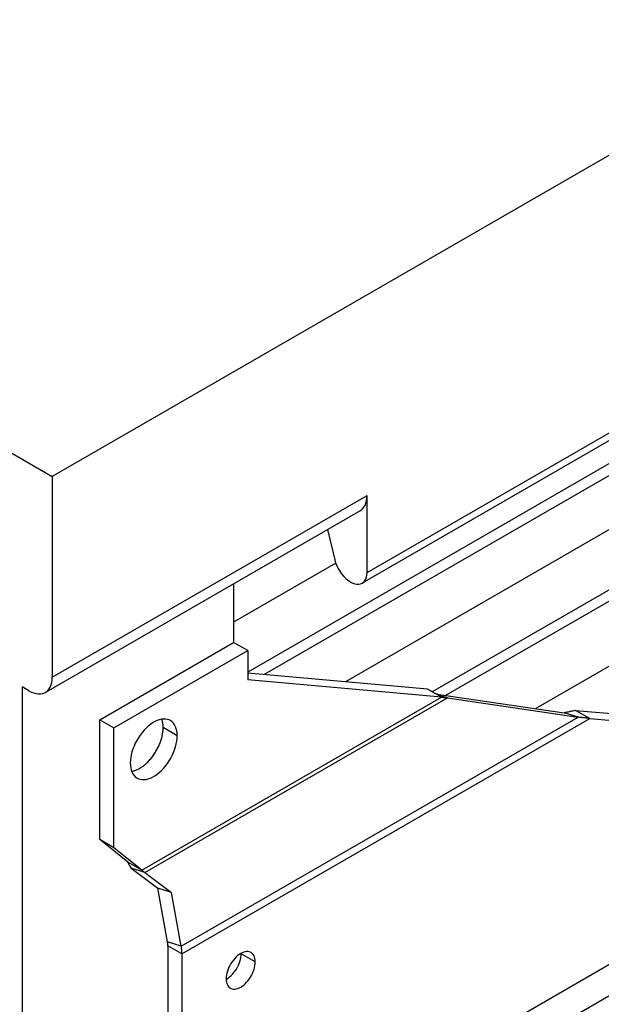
# Model space of a CAD drawing. Extents: x 0 to 17, y 0 to 11.
# Tile 28 of 29: x 15.265 to 15.839, y 6.81 to 7.783. Entities that reach past the tile are written whole.
import ezdxf

# ---------------------------------------------------------------- set-up
doc = ezdxf.new("R2010")
doc.units = 0
doc.header["$LTSCALE"] = 0.935
doc.layers.get('0').update_dxf_attribs({"linetype": 'CONTINUOUS'})

msp = doc.modelspace()

# ---------------------------------------------------------------- linework, layer by layer
at = {"color": 7, "linetype": 'CONTINUOUS'}
for p, q in [((16.0767138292, 7.7814443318), (15.2972292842, 7.3314114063)), ((15.6080951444, 7.2365782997), (15.9792782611, 7.4508796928)), ((16.0136121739, 7.4404304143), (15.4902443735, 7.1382656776)), ((15.9745217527, 7.4403662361), (15.6033386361, 7.226064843)), ((16.0238197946, 7.4345371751), (15.5064370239, 7.1358278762)), ((15.1355312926, 7.4247656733), (15.2972292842, 7.3314114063)), ((16.0470189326, 7.3943553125), (15.5867998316, 7.1286492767)), ((16.0470189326, 7.3348856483), (15.6724996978, 7.118658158)), ((15.2972292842, 7.3314114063), (15.2972292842, 7.1331791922)), ((16.0402239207, 7.3198664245), (15.6856805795, 7.1151719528)), ((15.2972292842, 7.1331791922), (15.6080951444, 7.3126566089)), ((15.6080951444, 7.2365782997), (15.6080951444, 7.3126566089)), ((15.6013001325, 7.2976373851), (15.2904342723, 7.1181599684)), ((15.5689351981, 7.278951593), (15.576127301, 7.2492399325)), ((15.5771910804, 7.2457934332), (15.4763248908, 7.1875586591)), ((15.5915718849, 7.2273660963), (15.5918557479, 7.2272022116)), ((15.4763248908, 7.2254833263), (15.4763248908, 7.1674638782)), ((15.9839172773, 7.2229103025), (15.7746878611, 7.1021123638)), ((15.3440909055, 7.0911190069), (15.4763248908, 7.1674638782)), ((15.3580103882, 7.0830827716), (15.4902443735, 7.1594276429)), ((15.4902443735, 7.1594276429), (15.4763248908, 7.1674638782)), ((15.4902443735, 7.1594276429), (15.4902443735, 7.1304814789)), ((15.6676833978, 7.1214241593), (15.4902443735, 7.1372743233)), ((15.6816028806, 7.113387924), (15.4902443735, 7.1304814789)), ((15.2740301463, 7.1197847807), (15.2675343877, 7.1235350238)), ((15.2675343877, 7.1235350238), (15.2675343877, 6.6150961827)), ((15.6816028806, 7.113387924), (15.6676833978, 7.1214241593)), ((15.3857085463, 6.9425542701), (15.6816028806, 7.113387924)), ((15.3886926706, 6.9402495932), (15.6873829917, 7.1126975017)), ((15.6768580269, 7.1164664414), (15.802792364, 7.097988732)), ((15.6873829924, 7.1126975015), (15.6837610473, 7.1138230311)), ((15.6873829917, 7.1126975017), (15.8163550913, 7.0937740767)), ((15.8139958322, 7.1004294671), (16.0052609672, 7.0833442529)), ((15.8279153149, 7.0923932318), (15.8139958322, 7.1004294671)), ((15.3440909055, 7.0911190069), (15.3580103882, 7.0830827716)), ((15.3440909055, 6.9727154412), (15.3440909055, 7.0911190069)), ((15.4245739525, 6.8675804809), (15.8163550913, 7.0937740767)), ((15.4252874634, 6.8599373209), (15.8279153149, 7.0923932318)), ((15.8163550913, 7.0937740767), (15.802792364, 7.097988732)), ((15.8279153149, 7.0923932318), (16.01918045, 7.0753080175)), ((15.3580103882, 6.9646792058), (15.3580103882, 7.0830827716)), ((15.4206475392, 7.0753135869), (15.4067280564, 7.0833498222)), ((15.6359895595, 6.7276339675), (16.0655783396, 6.9756556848)), ((15.3580103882, 6.9646792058), (15.3440909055, 6.9727154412)), ((15.3717890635, 6.9505905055), (15.3440909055, 6.9727154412)), ((15.3857085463, 6.9425542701), (15.3580103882, 6.9646792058)), ((15.3857085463, 6.9425542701), (15.3717890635, 6.9505905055)), ((15.3886926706, 6.9402495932), (15.3751299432, 6.9444642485)), ((15.3751299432, 6.9444642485), (15.4015408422, 6.9246295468)), ((16.0767138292, 6.9510120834), (15.6373816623, 6.6973650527)), ((15.3886926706, 6.9402495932), (15.4151035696, 6.9204148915)), ((15.4151035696, 6.9204148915), (15.4015408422, 6.9246295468)), ((15.4110112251, 6.8717951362), (15.4015408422, 6.9246295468)), ((15.4245739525, 6.8675804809), (15.4151035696, 6.9204148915)), ((15.4245739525, 6.8675804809), (15.4110112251, 6.8717951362)), ((15.4252874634, 6.8599373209), (15.4113679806, 6.8679735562)), ((15.4113679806, 6.8679735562), (15.4113679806, 6.614022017)), ((15.4252874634, 6.8599373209), (15.4252874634, 6.6059857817)), ((15.4837486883, 6.859936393), (15.4837239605, 6.8604308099)), ((15.4976681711, 6.8519001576), (15.4837486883, 6.859936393)), ((15.4689262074, 6.8347973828), (15.4693653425, 6.835023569))]:
    msp.add_line(p, q, dxfattribs=at)
for points in [[(15.6012964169, 7.297643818), (15.6021392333, 7.2981813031), (15.6036645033, 7.299468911), (15.6049789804, 7.3010550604), (15.6060893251, 7.3029303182), (15.6069596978, 7.3050341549), (15.607578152, 7.307346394), (15.6079566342, 7.309887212), (15.6080951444, 7.3126566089)], [(15.576127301, 7.2492399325), (15.5770208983, 7.246232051), (15.5781463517, 7.2433313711), (15.5795036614, 7.240537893), (15.5811278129, 7.2378020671), (15.5829838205, 7.2351734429), (15.5849667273, 7.2328006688), (15.5870415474, 7.2307332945), (15.5892432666, 7.2289217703), (15.5915718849, 7.2273660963)], [(15.6033386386, 7.2260648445), (15.6047262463, 7.2271016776), (15.6059195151, 7.2284748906), (15.606858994, 7.230116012), (15.6075248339, 7.2320021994), (15.6079368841, 7.2341562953), (15.6080951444, 7.2365782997)], [(15.5918557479, 7.2272022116), (15.594032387, 7.2261283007), (15.5961039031, 7.2254081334), (15.5980702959, 7.2250417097), (15.5999612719, 7.2250347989), (15.6017471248, 7.2253816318), (15.6033386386, 7.2260648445)], [(15.2904305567, 7.1181664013), (15.2912733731, 7.1187038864), (15.2927986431, 7.1199914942), (15.2941131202, 7.1215776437), (15.2952234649, 7.1234529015), (15.2960938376, 7.1255567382), (15.2967122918, 7.1278689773), (15.297090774, 7.1304097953), (15.2972292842, 7.1331791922)], [(15.2740301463, 7.1197847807), (15.2764977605, 7.1185200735), (15.2788874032, 7.1175774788), (15.2811990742, 7.1169569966), (15.28345622, 7.1166588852), (15.2856353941, 7.1166828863), (15.2876662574, 7.1170282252), (15.2895439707, 7.1177053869), (15.2904305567, 7.1181664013)], [(15.4138450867, 7.09033381), (15.4126406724, 7.090935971), (15.4109091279, 7.0915049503), (15.409040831, 7.0918127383), (15.4070857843, 7.0918510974), (15.4050416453, 7.0916127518), (15.4029107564, 7.0911049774), (15.4007501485, 7.090341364), (15.3985590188, 7.0893150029), (15.39633817, 7.0880328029), (15.3941470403, 7.0865290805), (15.3919864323, 7.0847978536), (15.3898555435, 7.0828451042), (15.3878114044, 7.0807230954), (15.3858563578, 7.0784272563), (15.3839880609, 7.0759621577), (15.3822565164, 7.073393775), (15.3806654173, 7.070719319), (15.3792110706, 7.0679415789), (15.3779324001, 7.0651348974), (15.37683415, 7.062298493), (15.375911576, 7.0594331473), (15.3751893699, 7.0566155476), (15.374675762, 7.0538712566), (15.3743625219, 7.0511747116), (15.3742496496, 7.0485259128)], [(15.4067280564, 7.0833498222), (15.406713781, 7.0842783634), (15.4066714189, 7.0851872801), (15.4066009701, 7.0860765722), (15.4065022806, 7.0869472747), (15.4063755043, 7.0877983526), (15.4062211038, 7.0886267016), (15.4060389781, 7.0894322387), (15.4058292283, 7.0902150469), (15.4055926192, 7.0909722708), (15.4053489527, 7.0916485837)], [(15.4206475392, 7.0753135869), (15.4205346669, 7.0778320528), (15.4202214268, 7.0801669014), (15.4197078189, 7.0823181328), (15.4189856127, 7.0843018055), (15.4180630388, 7.086101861), (15.4169647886, 7.0876701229), (15.4156861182, 7.0890003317), (15.4142317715, 7.090098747), (15.4138450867, 7.09033381)], [(15.3756649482, 7.0402151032), (15.3763602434, 7.0403400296), (15.3771343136, 7.0405137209), (15.3779171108, 7.0407234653), (15.3787057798, 7.0409684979), (15.3795003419, 7.0412489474), (15.3803007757, 7.0415646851), (15.3811041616, 7.0419145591), (15.3819105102, 7.0422986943), (15.3827198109, 7.0427169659), (15.3835291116, 7.0431678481), (15.3843384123, 7.0436514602), (15.385147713, 7.044167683), (15.3859540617, 7.0447146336), (15.3867574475, 7.045292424), (15.3875578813, 7.0459009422), (15.3883524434, 7.0465379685), (15.3891411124, 7.047203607), (15.3899239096, 7.0478977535), (15.3906979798, 7.0486178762), (15.391463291, 7.0493640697), (15.3922198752, 7.0501362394), (15.3929649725, 7.0509315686), (15.3936985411, 7.0517501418), (15.3944206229, 7.0525918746), (15.395128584, 7.0534536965), (15.3958223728, 7.054335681), (15.396502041, 7.0552377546), (15.3971651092, 7.056156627), (15.397811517, 7.0570923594), (15.3984413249, 7.0580448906), (15.3990522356, 7.0590107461), (15.3996441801, 7.0599899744), (15.4002172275, 7.0609825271), (15.4007692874, 7.0619847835), (15.4013002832, 7.0629967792), (15.4018102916, 7.0640184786), (15.4022974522, 7.0650461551), (15.4027616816, 7.0660798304), (15.4032030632, 7.0671194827), (15.4036199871, 7.0681613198), (15.4040123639, 7.0692053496), (15.404380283, 7.0702515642), (15.4047224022, 7.0712961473), (15.4050386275, 7.0723390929), (15.4053290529, 7.0733804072), (15.4055926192, 7.0744162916), (15.4058292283, 7.0754467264), (15.4060389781, 7.0764717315), (15.4062211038, 7.0774875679), (15.4063755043, 7.0784942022), (15.4065022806, 7.0794916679), (15.4066009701, 7.0804763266), (15.4066714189, 7.0814469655), (15.406713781, 7.0824047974), (15.4067280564, 7.0833498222)], [(15.3810521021, 7.0335056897), (15.3822565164, 7.0329035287), (15.3839880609, 7.0323345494), (15.3858563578, 7.0320267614), (15.3878114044, 7.0319884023), (15.3898555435, 7.0322267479), (15.3919864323, 7.0327345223), (15.3941470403, 7.0334981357), (15.39633817, 7.0345244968), (15.3985590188, 7.0358066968), (15.4007501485, 7.0373104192), (15.4029107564, 7.0390416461), (15.4050416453, 7.0409943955), (15.4070857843, 7.0431164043), (15.409040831, 7.0454122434), (15.4109091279, 7.047877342), (15.4126406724, 7.0504457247), (15.4142317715, 7.0531201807), (15.4156861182, 7.0558979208), (15.4169647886, 7.0587046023), (15.4180630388, 7.0615410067), (15.4189856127, 7.0644063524), (15.4197078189, 7.0672239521), (15.4202214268, 7.0699682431), (15.4205346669, 7.0726647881), (15.4206475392, 7.0753135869)], [(15.3742496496, 7.0485259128), (15.3743625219, 7.0460074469), (15.374675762, 7.0436725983), (15.3751893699, 7.0415213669), (15.375911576, 7.0395376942), (15.37683415, 7.0377376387), (15.3779324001, 7.0361693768), (15.3792110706, 7.034839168), (15.3806654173, 7.0337407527), (15.3810521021, 7.0335056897)], [(15.4113679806, 6.8679735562), (15.4113635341, 6.868381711), (15.4113502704, 6.8687941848), (15.4113281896, 6.8692109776), (15.4112972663, 6.8696323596), (15.4112575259, 6.8700580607), (15.411209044, 6.8704872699), (15.4111518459, 6.8709197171), (15.4110859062, 6.8713556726), (15.4110112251, 6.8717951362)], [(15.4252874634, 6.8599373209), (15.4252785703, 6.8607536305), (15.425252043, 6.8615785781), (15.4252078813, 6.8624121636), (15.4251460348, 6.8632549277), (15.425066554, 6.8641063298), (15.4249695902, 6.8649647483), (15.4248551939, 6.8658296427), (15.4247233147, 6.8667015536), (15.4245739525, 6.8675804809)], [(15.4934529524, 6.8612080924), (15.4929033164, 6.861493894), (15.4917391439, 6.8619137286), (15.4904800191, 6.8621278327), (15.4891289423, 6.8621427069), (15.4877295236, 6.8619578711), (15.4862801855, 6.861566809), (15.4847825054, 6.8609760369), (15.4832848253, 6.8602046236), (15.4817871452, 6.8592466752), (15.4802894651, 6.8581080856), (15.478840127, 6.8568256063), (15.4774407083, 6.8553945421), (15.4760896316, 6.8538195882), (15.4748305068, 6.8521515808), (15.4736663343, 6.8503874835), (15.4725941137, 6.8485303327), (15.4716484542, 6.8466400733), (15.4708334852, 6.8447156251), (15.4701450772, 6.8427580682), (15.4696054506, 6.8408305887), (15.4692220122, 6.8389542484), (15.4689873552, 6.8371079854), (15.4689014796, 6.8352917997)], [(15.4693653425, 6.835023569), (15.4708630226, 6.8359815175), (15.4723607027, 6.837120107), (15.4738100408, 6.8384025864), (15.4752094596, 6.8398336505), (15.4765605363, 6.8414086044), (15.4778196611, 6.8430766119), (15.4789838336, 6.8448407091), (15.4800560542, 6.84669786), (15.4810017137, 6.8485881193), (15.4818166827, 6.8505125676), (15.4825050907, 6.8524701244), (15.4830447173, 6.854397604), (15.4834281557, 6.8562739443), (15.4836628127, 6.8581202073), (15.4837486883, 6.859936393)], [(15.4976681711, 6.8519001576), (15.4975822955, 6.8536171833), (15.4973476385, 6.8551924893), (15.4969642, 6.8566260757), (15.4964245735, 6.8579304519), (15.4957361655, 6.8590931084), (15.4949211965, 6.8600765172), (15.4939755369, 6.8608748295), (15.4934529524, 6.8612080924)], [(15.4731166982, 6.825983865), (15.4736663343, 6.8256980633), (15.4748305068, 6.8252782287), (15.4760896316, 6.8250641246), (15.4774407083, 6.8250492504), (15.478840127, 6.8252340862), (15.4802894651, 6.8256251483), (15.4817871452, 6.8262159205), (15.4832848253, 6.8269873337), (15.4847825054, 6.8279452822), (15.4862801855, 6.8290838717), (15.4877295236, 6.8303663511), (15.4891289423, 6.8317974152), (15.4904800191, 6.8333723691), (15.4917391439, 6.8350403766), (15.4929033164, 6.8368044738), (15.4939755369, 6.8386616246), (15.4949211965, 6.840551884), (15.4957361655, 6.8424763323), (15.4964245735, 6.8444338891), (15.4969642, 6.8463613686), (15.4973476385, 6.8482377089), (15.4975822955, 6.8500839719), (15.4976681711, 6.8519001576)], [(15.4689014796, 6.8352917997), (15.4689873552, 6.833574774), (15.4692220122, 6.831999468), (15.4696054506, 6.8305658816), (15.4701450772, 6.8292615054), (15.4708334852, 6.8280988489), (15.4716484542, 6.8271154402), (15.4725941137, 6.8263171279), (15.4731166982, 6.825983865)]]:
    msp.add_lwpolyline(points, dxfattribs=at)
at = {"color": 4, "linetype": 'CONTINUOUS'}
msp.add_open_spline([(0.2175, 10.8), (0.2175006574, 10.8000004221), (0.2175042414, 10.7999998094), (0.2175090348, 10.8000001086), (0.2175185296, 10.7999999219), (0.2175315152, 10.8000000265), (0.2175473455, 10.7999999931), (0.2175683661, 10.800000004), (0.2175946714, 10.7999999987), (0.2176367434, 10.8000000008), (0.217689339, 10.7999999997), (0.2177524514, 10.8000000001), (0.2178155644, 10.8), (0.2178997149, 10.8), (0.218004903, 10.8), (0.2181311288, 10.8), (0.2182994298, 10.8), (0.2185098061, 10.8), (0.2187622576, 10.8), (0.2190147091, 10.8), (0.2192671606, 10.8), (0.2196037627, 10.8), (0.2200245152, 10.8), (0.2205294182, 10.8), (0.2210343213, 10.8), (0.2217075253, 10.8), (0.2225490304, 10.8), (0.2235588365, 10.8), (0.2245686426, 10.8), (0.2255784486, 10.8), (0.2265882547, 10.8), (0.2279346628, 10.8), (0.229617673, 10.8), (0.2316372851, 10.8), (0.2336568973, 10.8), (0.2356765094, 10.8), (0.2376961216, 10.8), (0.2397157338, 10.8), (0.24240855, 10.8), (0.2457745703, 10.8), (0.2498137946, 10.8), (0.2538530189, 10.8), (0.2578922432, 10.8), (0.2619314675, 10.8), (0.2673171, 10.8), (0.2740491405, 10.8), (0.2821275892, 10.8), (0.2902060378, 10.8), (0.2982844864, 10.8), (0.3063629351, 10.8), (0.3144413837, 10.8), (0.3225198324, 10.8), (0.3332910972, 10.8), (0.3467551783, 10.8), (0.3629120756, 10.8), (0.3790689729, 10.8), (0.3952258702, 10.8), (0.4113827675, 10.8), (0.4275396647, 10.8), (0.4490821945, 10.8), (0.4760103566, 10.8), (0.5083241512, 10.8), (0.5406379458, 10.8), (0.5729517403, 10.8), (0.6052655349, 10.8), (0.6375793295, 10.8), (0.6698931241, 10.8), (0.7022069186, 10.8), (0.7452919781, 10.8), (0.7991483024, 10.8), (0.8637758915, 10.8), (0.9284034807, 10.8), (0.9930310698, 10.8), (1.057658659, 10.8), (1.1222862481, 10.8), (1.1869138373, 10.8), (1.2730839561, 10.8), (1.3807966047, 10.8), (1.510051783, 10.8), (1.6393069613, 10.8), (1.7685621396, 10.8), (1.8978173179, 10.8), (2.0270724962, 10.8), (2.1563276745, 10.8), (2.2855828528, 10.8), (2.4148380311, 10.8), (2.5871782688, 10.8), (2.802603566, 10.8), (3.0611139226, 10.8), (3.3196242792, 10.8), (3.5781346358, 10.8), (3.8366449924, 10.8), (4.095155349, 10.8), (4.3536657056, 10.8), (4.6121760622, 10.8), (4.9568565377, 10.8), (5.387707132, 10.8), (5.9047278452, 10.8), (6.4217485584, 10.8), (6.9387692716, 10.8), (7.4557899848, 10.8), (7.972810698, 10.8), (8.4898314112, 10.8), (9.0068521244, 10.8), (9.5238728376, 10.8), (10.0408935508, 10.8), (10.557914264, 10.8), (11.0749349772, 10.8), (11.5919556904, 10.8), (12.0228062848, 10.8), (12.3674867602, 10.8), (12.6259971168, 10.8), (12.8845074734, 10.8), (13.14301783, 10.8), (13.4015281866, 10.8), (13.6600385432, 10.8), (13.9185488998, 10.8), (14.1770592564, 10.8), (14.3924845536, 10.8), (14.5648247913, 10.8), (14.6940799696, 10.8), (14.8233351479, 10.8), (14.9525903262, 10.8), (15.0818455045, 10.8), (15.2111006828, 10.8), (15.3403558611, 10.8), (15.4696110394, 10.8), (15.5988662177, 10.8), (15.7065788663, 10.8), (15.7927489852, 10.8), (15.8573765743, 10.8), (15.9220041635, 10.8), (15.9866317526, 10.8), (16.0512593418, 10.8), (16.1158869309, 10.8), (16.1805145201, 10.8), (16.2343708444, 10.8), (16.2774559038, 10.8), (16.3097696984, 10.8), (16.342083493, 10.8), (16.3743972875, 10.8), (16.4067110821, 10.8), (16.4390248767, 10.8), (16.4713386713, 10.8), (16.5036524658, 10.8), (16.530580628, 10.8), (16.5521231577, 10.8), (16.568280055, 10.8), (16.5844369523, 10.8), (16.6005938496, 10.8), (16.6167507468, 10.8), (16.6329076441, 10.8), (16.6463717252, 10.8), (16.6571429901, 10.8), (16.6652214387, 10.8), (16.6732998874, 10.8), (16.681378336, 10.8), (16.6894567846, 10.8), (16.6975352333, 10.8), (16.7056136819, 10.8), (16.7123457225, 10.8), (16.7177313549, 10.8), (16.7217705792, 10.8), (16.7258098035, 10.8), (16.7298490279, 10.8), (16.7338882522, 10.8), (16.7372542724, 10.8), (16.7399470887, 10.8), (16.7419667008, 10.8), (16.743986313, 10.8), (16.7460059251, 10.8), (16.7480255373, 10.8), (16.7500451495, 10.8), (16.7517281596, 10.8), (16.7530745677, 10.8), (16.7540843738, 10.8), (16.7550941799, 10.8), (16.7561039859, 10.8), (16.757113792, 10.8), (16.7579552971, 10.8), (16.7586285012, 10.8), (16.7591334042, 10.8), (16.7596383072, 10.8), (16.7600590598, 10.8), (16.7603956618, 10.8), (16.7606481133, 10.8), (16.7609005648, 10.8), (16.7611530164, 10.8), (16.7613633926, 10.8), (16.7615316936, 10.8), (16.7616579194, 10.8), (16.7617631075, 10.8), (16.761847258, 10.8), (16.761910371, 10.8000000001), (16.7619734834, 10.7999999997), (16.7620260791, 10.8000000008), (16.762068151, 10.7999999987), (16.7620944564, 10.800000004), (16.762115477, 10.7999999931), (16.7621313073, 10.8000000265), (16.7621442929, 10.7999999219), (16.7621537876, 10.8000001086), (16.7621585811, 10.7999998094), (16.762163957, 10.8000007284), (16.7621625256, 10.7999972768), (16.7621629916, 10.7999941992), (16.7621627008, 10.799988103), (16.7621628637, 10.7999797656), (16.7621628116, 10.7999696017), (16.7621628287, 10.7999561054), (16.7621628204, 10.7999392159), (16.7621628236, 10.7999122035), (16.762162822, 10.7998784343), (16.7621628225, 10.7998379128), (16.7621628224, 10.7997973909), (16.7621628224, 10.7997433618), (16.7621628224, 10.7996758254), (16.7621628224, 10.7995947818), (16.7621628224, 10.7994867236), (16.7621628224, 10.7993516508), (16.7621628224, 10.7991895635), (16.7621628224, 10.7990274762), (16.7621628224, 10.7988653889), (16.7621628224, 10.7986492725), (16.7621628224, 10.798379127), (16.7621628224, 10.7980549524), (16.7621628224, 10.7977307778), (16.7621628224, 10.797298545), (16.7621628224, 10.796758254), (16.7621628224, 10.7961099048), (16.7621628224, 10.7954615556), (16.7621628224, 10.7948132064), (16.7621628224, 10.7941648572), (16.7621628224, 10.7933003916), (16.7621628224, 10.7922198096), (16.7621628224, 10.7909231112), (16.7621628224, 10.7896264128), (16.7621628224, 10.7883297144), (16.7621628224, 10.787033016), (16.7621628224, 10.7857363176), (16.7621628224, 10.7840073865), (16.7621628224, 10.7818462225), (16.7621628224, 10.7792528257), (16.7621628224, 10.7766594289), (16.7621628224, 10.7740660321), (16.7621628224, 10.7714726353), (16.7621628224, 10.7680147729), (16.7621628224, 10.7636924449), (16.7621628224, 10.7585056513), (16.7621628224, 10.7533188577), (16.7621628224, 10.7481320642), (16.7621628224, 10.7429452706), (16.7621628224, 10.737758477), (16.7621628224, 10.7325716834), (16.7621628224, 10.7256559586), (16.7621628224, 10.7170113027), (16.7621628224, 10.7066377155), (16.7621628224, 10.6962641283), (16.7621628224, 10.6858905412), (16.7621628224, 10.675516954), (16.7621628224, 10.6651433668), (16.7621628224, 10.6513119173), (16.7621628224, 10.6340226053), (16.7621628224, 10.613275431), (16.7621628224, 10.5925282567), (16.7621628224, 10.5717810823), (16.7621628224, 10.551033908), (16.7621628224, 10.5302867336), (16.7621628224, 10.5095395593), (16.7621628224, 10.488792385), (16.7621628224, 10.4611294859), (16.7621628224, 10.426550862), (16.7621628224, 10.3850565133), (16.7621628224, 10.3435621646), (16.7621628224, 10.302067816), (16.7621628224, 10.2605734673), (16.7621628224, 10.2190791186), (16.7621628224, 10.17758477), (16.7621628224, 10.1222589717), (16.7621628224, 10.0531017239), (16.7621628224, 9.9701130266), (16.7621628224, 9.8871243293), (16.7621628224, 9.8041356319), (16.7621628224, 9.7211469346), (16.7621628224, 9.6381582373), (16.7621628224, 9.5551695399), (16.7621628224, 9.4721808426), (16.7621628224, 9.3891921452), (16.7621628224, 9.2785405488), (16.7621628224, 9.1402260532), (16.7621628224, 8.9742486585), (16.7621628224, 8.8082712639), (16.7621628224, 8.6422938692), (16.7621628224, 8.4763164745), (16.7621628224, 8.3103390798), (16.7621628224, 8.1443616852), (16.7621628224, 7.9783842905), (16.7621628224, 7.7570810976), (16.7621628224, 7.4804521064), (16.7621628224, 7.1484973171), (16.7621628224, 6.8165425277), (16.7621628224, 6.4845877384), (16.7621628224, 6.152632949), (16.7621628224, 5.8206781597), (16.7621628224, 5.4887233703), (16.7621628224, 5.156768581), (16.7621628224, 4.8248137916), (16.7621628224, 4.4928590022), (16.7621628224, 4.1609042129), (16.7621628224, 3.8289494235), (16.7621628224, 3.4969946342), (16.7621628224, 3.220365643), (16.7621628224, 2.9990624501), (16.7621628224, 2.8330850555), (16.7621628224, 2.6671076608), (16.7621628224, 2.5011302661), (16.7621628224, 2.3351528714), (16.7621628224, 2.1691754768), (16.7621628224, 2.0031980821), (16.7621628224, 1.8372206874), (16.7621628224, 1.6989061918), (16.7621628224, 1.5882545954), (16.7621628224, 1.505265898), (16.7621628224, 1.4222772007), (16.7621628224, 1.3392885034), (16.7621628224, 1.256299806), (16.7621628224, 1.1733111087), (16.7621628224, 1.0903224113), (16.7621628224, 1.007333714), (16.7621628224, 0.9243450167), (16.7621628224, 0.8551877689), (16.7621628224, 0.7998619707), (16.7621628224, 0.758367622), (16.7621628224, 0.7168732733), (16.7621628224, 0.6753789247), (16.7621628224, 0.633884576), (16.7621628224, 0.5923902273), (16.7621628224, 0.5508958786), (16.7621628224, 0.5163172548), (16.7621628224, 0.4886543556), (16.7621628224, 0.4679071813), (16.7621628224, 0.447160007), (16.7621628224, 0.4264128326), (16.7621628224, 0.4056656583), (16.7621628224, 0.384918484), (16.7621628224, 0.3641713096), (16.7621628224, 0.3434241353), (16.7621628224, 0.3261348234), (16.7621628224, 0.3123033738), (16.7621628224, 0.3019297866), (16.7621628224, 0.2915561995), (16.7621628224, 0.2811826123), (16.7621628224, 0.2708090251), (16.7621628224, 0.260435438), (16.7621628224, 0.251790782), (16.7621628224, 0.2448750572), (16.7621628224, 0.2396882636), (16.7621628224, 0.23450147), (16.7621628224, 0.2293146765), (16.7621628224, 0.2241278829), (16.7621628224, 0.2189410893), (16.7621628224, 0.2137542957), (16.7621628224, 0.2094319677), (16.7621628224, 0.2059741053), (16.7621628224, 0.2033807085), (16.7621628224, 0.2007873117), (16.7621628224, 0.198193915), (16.7621628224, 0.1956005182), (16.7621628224, 0.1934393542), (16.7621628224, 0.191710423), (16.7621628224, 0.1904137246), (16.7621628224, 0.1891170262), (16.7621628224, 0.1878203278), (16.7621628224, 0.1865236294), (16.7621628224, 0.185226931), (16.7621628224, 0.184146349), (16.7621628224, 0.1832818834), (16.7621628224, 0.1826335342), (16.7621628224, 0.181985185), (16.7621628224, 0.1813368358), (16.7621628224, 0.1806884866), (16.7621628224, 0.1801481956), (16.7621628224, 0.1797159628), (16.7621628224, 0.1793917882), (16.7621628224, 0.1790676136), (16.7621628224, 0.1787974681), (16.7621628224, 0.1785813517), (16.7621628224, 0.1784192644), (16.7621628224, 0.1782571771), (16.7621628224, 0.1780950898), (16.7621628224, 0.1779600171), (16.7621628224, 0.1778519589), (16.7621628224, 0.1777709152), (16.7621628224, 0.1777033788), (16.7621628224, 0.1776493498), (16.7621628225, 0.1776088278), (16.762162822, 0.1775683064), (16.7621628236, 0.1775345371), (16.7621628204, 0.1775075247), (16.7621628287, 0.1774906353), (16.7621628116, 0.1774771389), (16.7621628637, 0.177466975), (16.7621627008, 0.1774586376), (16.7621629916, 0.1774525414), (16.7621625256, 0.1774494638), (16.762163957, 0.1774460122), (16.7621585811, 0.1774469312), (16.7621537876, 0.177446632), (16.7621442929, 0.1774468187), (16.7621313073, 0.1774467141), (16.762115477, 0.1774467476), (16.7620944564, 0.1774467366), (16.762068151, 0.1774467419), (16.7620260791, 0.1774467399), (16.7619734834, 0.1774467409), (16.761910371, 0.1774467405), (16.761847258, 0.1774467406), (16.7617631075, 0.1774467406), (16.7616579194, 0.1774467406), (16.7615316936, 0.1774467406), (16.7613633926, 0.1774467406), (16.7611530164, 0.1774467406), (16.7609005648, 0.1774467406), (16.7606481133, 0.1774467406), (16.7603956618, 0.1774467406), (16.7600590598, 0.1774467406), (16.7596383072, 0.1774467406), (16.7591334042, 0.1774467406), (16.7586285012, 0.1774467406), (16.7579552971, 0.1774467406), (16.757113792, 0.1774467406), (16.7561039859, 0.1774467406), (16.7550941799, 0.1774467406), (16.7540843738, 0.1774467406), (16.7530745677, 0.1774467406), (16.7517281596, 0.1774467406), (16.7500451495, 0.1774467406), (16.7480255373, 0.1774467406), (16.7460059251, 0.1774467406), (16.743986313, 0.1774467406), (16.7419667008, 0.1774467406), (16.7399470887, 0.1774467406), (16.7372542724, 0.1774467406), (16.7338882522, 0.1774467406), (16.7298490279, 0.1774467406), (16.7258098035, 0.1774467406), (16.7217705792, 0.1774467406), (16.7177313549, 0.1774467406), (16.7123457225, 0.1774467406), (16.7056136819, 0.1774467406), (16.6975352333, 0.1774467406), (16.6894567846, 0.1774467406), (16.681378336, 0.1774467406), (16.6732998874, 0.1774467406), (16.6652214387, 0.1774467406), (16.6571429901, 0.1774467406), (16.6463717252, 0.1774467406), (16.6329076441, 0.1774467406), (16.6167507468, 0.1774467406), (16.6005938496, 0.1774467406), (16.5844369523, 0.1774467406), (16.568280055, 0.1774467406), (16.5521231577, 0.1774467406), (16.530580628, 0.1774467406), (16.5036524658, 0.1774467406), (16.4713386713, 0.1774467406), (16.4390248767, 0.1774467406), (16.4067110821, 0.1774467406), (16.3743972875, 0.1774467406), (16.342083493, 0.1774467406), (16.3097696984, 0.1774467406), (16.2774559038, 0.1774467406), (16.2343708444, 0.1774467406), (16.1805145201, 0.1774467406), (16.1158869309, 0.1774467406), (16.0512593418, 0.1774467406), (15.9866317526, 0.1774467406), (15.9220041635, 0.1774467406), (15.8573765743, 0.1774467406), (15.7927489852, 0.1774467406), (15.7065788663, 0.1774467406), (15.5988662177, 0.1774467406), (15.4696110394, 0.1774467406), (15.3403558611, 0.1774467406), (15.2111006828, 0.1774467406), (15.0818455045, 0.1774467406), (14.9525903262, 0.1774467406), (14.8233351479, 0.1774467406), (14.6940799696, 0.1774467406), (14.5648247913, 0.1774467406), (14.3924845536, 0.1774467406), (14.1770592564, 0.1774467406), (13.9185488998, 0.1774467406), (13.6600385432, 0.1774467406), (13.4015281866, 0.1774467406), (13.14301783, 0.1774467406), (12.8845074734, 0.1774467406), (12.6259971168, 0.1774467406), (12.3674867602, 0.1774467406), (12.0228062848, 0.1774467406), (11.5919556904, 0.1774467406), (11.0749349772, 0.1774467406), (10.557914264, 0.1774467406), (10.0408935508, 0.1774467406), (9.5238728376, 0.1774467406), (9.0068521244, 0.1774467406), (8.4898314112, 0.1774467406), (7.972810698, 0.1774467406), (7.4557899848, 0.1774467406), (6.9387692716, 0.1774467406), (6.4217485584, 0.1774467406), (5.9047278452, 0.1774467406), (5.387707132, 0.1774467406), (4.9568565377, 0.1774467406), (4.6121760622, 0.1774467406), (4.3536657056, 0.1774467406), (4.095155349, 0.1774467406), (3.8366449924, 0.1774467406), (3.5781346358, 0.1774467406), (3.3196242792, 0.1774467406), (3.0611139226, 0.1774467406), (2.802603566, 0.1774467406), (2.5871782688, 0.1774467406), (2.4148380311, 0.1774467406), (2.2855828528, 0.1774467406), (2.1563276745, 0.1774467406), (2.0270724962, 0.1774467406), (1.8978173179, 0.1774467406), (1.7685621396, 0.1774467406), (1.6393069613, 0.1774467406), (1.510051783, 0.1774467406), (1.3807966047, 0.1774467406), (1.2730839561, 0.1774467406), (1.1869138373, 0.1774467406), (1.1222862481, 0.1774467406), (1.057658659, 0.1774467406), (0.9930310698, 0.1774467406), (0.9284034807, 0.1774467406), (0.8637758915, 0.1774467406), (0.7991483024, 0.1774467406), (0.7452919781, 0.1774467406), (0.7022069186, 0.1774467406), (0.6698931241, 0.1774467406), (0.6375793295, 0.1774467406), (0.6052655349, 0.1774467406), (0.5729517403, 0.1774467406), (0.5406379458, 0.1774467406), (0.5083241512, 0.1774467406), (0.4760103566, 0.1774467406), (0.4490821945, 0.1774467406), (0.4275396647, 0.1774467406), (0.4113827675, 0.1774467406), (0.3952258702, 0.1774467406), (0.3790689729, 0.1774467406), (0.3629120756, 0.1774467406), (0.3467551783, 0.1774467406), (0.3332910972, 0.1774467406), (0.3225198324, 0.1774467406), (0.3144413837, 0.1774467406), (0.3063629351, 0.1774467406), (0.2982844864, 0.1774467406), (0.2902060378, 0.1774467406), (0.2821275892, 0.1774467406), (0.2740491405, 0.1774467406), (0.2673171, 0.1774467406), (0.2619314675, 0.1774467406), (0.2578922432, 0.1774467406), (0.2538530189, 0.1774467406), (0.2498137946, 0.1774467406), (0.2457745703, 0.1774467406), (0.24240855, 0.1774467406), (0.2397157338, 0.1774467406), (0.2376961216, 0.1774467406), (0.2356765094, 0.1774467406), (0.2336568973, 0.1774467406), (0.2316372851, 0.1774467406), (0.229617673, 0.1774467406), (0.2279346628, 0.1774467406), (0.2265882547, 0.1774467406), (0.2255784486, 0.1774467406), (0.2245686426, 0.1774467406), (0.2235588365, 0.1774467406), (0.2225490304, 0.1774467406), (0.2217075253, 0.1774467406), (0.2210343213, 0.1774467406), (0.2205294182, 0.1774467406), (0.2200245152, 0.1774467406), (0.2196037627, 0.1774467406), (0.2192671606, 0.1774467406), (0.2190147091, 0.1774467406), (0.2187622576, 0.1774467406), (0.2185098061, 0.1774467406), (0.2182994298, 0.1774467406), (0.2181311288, 0.1774467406), (0.218004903, 0.1774467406), (0.2178997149, 0.1774467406), (0.2178155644, 0.1774467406), (0.2177524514, 0.1774467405), (0.217689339, 0.1774467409), (0.2176367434, 0.1774467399), (0.2175946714, 0.1774467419), (0.2175683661, 0.1774467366), (0.2175473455, 0.1774467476), (0.2175315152, 0.1774467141), (0.2175185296, 0.1774468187), (0.2175090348, 0.177446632), (0.2175042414, 0.1774469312), (0.2174988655, 0.1774460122), (0.2175002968, 0.1774494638), (0.2174998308, 0.1774525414), (0.2175001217, 0.1774586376), (0.2174999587, 0.177466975), (0.2175000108, 0.1774771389), (0.2174999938, 0.1774906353), (0.2175000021, 0.1775075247), (0.2174999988, 0.1775345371), (0.2175000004, 0.1775683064), (0.2174999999, 0.1776088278), (0.2175, 0.1776493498), (0.2175, 0.1777033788), (0.2175, 0.1777709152), (0.2175, 0.1778519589), (0.2175, 0.1779600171), (0.2175, 0.1780950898), (0.2175, 0.1782571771), (0.2175, 0.1784192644), (0.2175, 0.1785813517), (0.2175, 0.1787974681), (0.2175, 0.1790676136), (0.2175, 0.1793917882), (0.2175, 0.1797159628), (0.2175, 0.1801481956), (0.2175, 0.1806884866), (0.2175, 0.1813368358), (0.2175, 0.181985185), (0.2175, 0.1826335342), (0.2175, 0.1832818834), (0.2175, 0.184146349), (0.2175, 0.185226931), (0.2175, 0.1865236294), (0.2175, 0.1878203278), (0.2175, 0.1891170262), (0.2175, 0.1904137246), (0.2175, 0.191710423), (0.2175, 0.1934393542), (0.2175, 0.1956005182), (0.2175, 0.198193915), (0.2175, 0.2007873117), (0.2175, 0.2033807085), (0.2175, 0.2059741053), (0.2175, 0.2094319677), (0.2175, 0.2137542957), (0.2175, 0.2189410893), (0.2175, 0.2241278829), (0.2175, 0.2293146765), (0.2175, 0.23450147), (0.2175, 0.2396882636), (0.2175, 0.2448750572), (0.2175, 0.251790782), (0.2175, 0.260435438), (0.2175, 0.2708090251), (0.2175, 0.2811826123), (0.2175, 0.2915561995), (0.2175, 0.3019297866), (0.2175, 0.3123033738), (0.2175, 0.3261348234), (0.2175, 0.3434241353), (0.2175, 0.3641713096), (0.2175, 0.384918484), (0.2175, 0.4056656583), (0.2175, 0.4264128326), (0.2175, 0.447160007), (0.2175, 0.4679071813), (0.2175, 0.4886543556), (0.2175, 0.5163172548), (0.2175, 0.5508958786), (0.2175, 0.5923902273), (0.2175, 0.633884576), (0.2175, 0.6753789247), (0.2175, 0.7168732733), (0.2175, 0.758367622), (0.2175, 0.7998619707), (0.2175, 0.8551877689), (0.2175, 0.9243450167), (0.2175, 1.007333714), (0.2175, 1.0903224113), (0.2175, 1.1733111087), (0.2175, 1.256299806), (0.2175, 1.3392885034), (0.2175, 1.4222772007), (0.2175, 1.505265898), (0.2175, 1.5882545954), (0.2175, 1.6989061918), (0.2175, 1.8372206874), (0.2175, 2.0031980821), (0.2175, 2.1691754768), (0.2175, 2.3351528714), (0.2175, 2.5011302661), (0.2175, 2.6671076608), (0.2175, 2.8330850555), (0.2175, 2.9990624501), (0.2175, 3.220365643), (0.2175, 3.4969946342), (0.2175, 3.8289494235), (0.2175, 4.1609042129), (0.2175, 4.4928590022), (0.2175, 4.8248137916), (0.2175, 5.156768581), (0.2175, 5.4887233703), (0.2175, 5.8206781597), (0.2175, 6.152632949), (0.2175, 6.4845877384), (0.2175, 6.8165425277), (0.2175, 7.1484973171), (0.2175, 7.4804521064), (0.2175, 7.7570810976), (0.2175, 7.9783842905), (0.2175, 8.1443616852), (0.2175, 8.3103390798), (0.2175, 8.4763164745), (0.2175, 8.6422938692), (0.2175, 8.8082712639), (0.2175, 8.9742486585), (0.2175, 9.1402260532), (0.2175, 9.2785405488), (0.2175, 9.3891921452), (0.2175, 9.4721808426), (0.2175, 9.5551695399), (0.2175, 9.6381582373), (0.2175, 9.7211469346), (0.2175, 9.8041356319), (0.2175, 9.8871243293), (0.2175, 9.9701130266), (0.2175, 10.0531017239), (0.2175, 10.1222589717), (0.2175, 10.17758477), (0.2175, 10.2190791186), (0.2175, 10.2605734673), (0.2175, 10.302067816), (0.2175, 10.3435621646), (0.2175, 10.3850565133), (0.2175, 10.426550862), (0.2175, 10.4611294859), (0.2175, 10.488792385), (0.2175, 10.5095395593), (0.2175, 10.5302867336), (0.2175, 10.551033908), (0.2175, 10.5717810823), (0.2175, 10.5925282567), (0.2175, 10.613275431), (0.2175, 10.6340226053), (0.2175, 10.6513119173), (0.2175, 10.6651433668), (0.2175, 10.675516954), (0.2175, 10.6858905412), (0.2175, 10.6962641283), (0.2175, 10.7066377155), (0.2175, 10.7170113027), (0.2175, 10.7256559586), (0.2175, 10.7325716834), (0.2175, 10.737758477), (0.2175, 10.7429452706), (0.2175, 10.7481320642), (0.2175, 10.7533188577), (0.2175, 10.7585056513), (0.2175, 10.7636924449), (0.2175, 10.7680147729), (0.2175, 10.7714726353), (0.2175, 10.7740660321), (0.2175, 10.7766594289), (0.2175, 10.7792528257), (0.2175, 10.7818462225), (0.2175, 10.7840073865), (0.2175, 10.7857363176), (0.2175, 10.787033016), (0.2175, 10.7883297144), (0.2175, 10.7896264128), (0.2175, 10.7909231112), (0.2175, 10.7922198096), (0.2175, 10.7933003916), (0.2175, 10.7941648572), (0.2175, 10.7948132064), (0.2175, 10.7954615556), (0.2175, 10.7961099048), (0.2175, 10.796758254), (0.2175, 10.797298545), (0.2175, 10.7977307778), (0.2175, 10.7980549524), (0.2175, 10.798379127), (0.2175, 10.7986492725), (0.2175, 10.7988653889), (0.2175, 10.7990274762), (0.2175, 10.7991895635), (0.2175, 10.7993516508), (0.2175, 10.7994867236), (0.2175, 10.7995947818), (0.2175, 10.7996758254), (0.2175, 10.7997433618), (0.2175, 10.7997973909), (0.2174999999, 10.7998379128), (0.2175000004, 10.7998784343), (0.2174999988, 10.7999122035), (0.2175000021, 10.7999392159), (0.2174999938, 10.7999561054), (0.2175000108, 10.7999696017), (0.2174999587, 10.7999797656), (0.2175001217, 10.799988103), (0.2174998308, 10.7999941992), (0.2175002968, 10.7999972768), (0.2174993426, 10.7999995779), (0.2175, 10.8)], degree=3, knots=[0, 0, 0, 0, 5.96e-08, 1.192e-07, 2.384e-07, 4.768e-07, 7.153e-07, 9.537e-07, 1.4305e-06, 1.9073e-06, 2.861e-06, 3.8147e-06, 4.7684e-06, 5.722e-06, 7.6294e-06, 9.5367e-06, 1.14441e-05, 1.52588e-05, 1.90735e-05, 2.28882e-05, 2.67029e-05, 3.05176e-05, 3.8147e-05, 4.57764e-05, 5.34058e-05, 6.10352e-05, 7.62939e-05, 9.15527e-05, 0.0001068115, 0.0001220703, 0.0001373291, 0.0001525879, 0.0001831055, 0.000213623, 0.0002441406, 0.0002746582, 0.0003051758, 0.0003356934, 0.0003662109, 0.0004272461, 0.0004882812, 0.0005493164, 0.0006103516, 0.0006713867, 0.0007324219, 0.0008544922, 0.0009765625, 0.0010986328, 0.0012207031, 0.0013427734, 0.0014648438, 0.0015869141, 0.0017089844, 0.001953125, 0.0021972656, 0.0024414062, 0.0026855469, 0.0029296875, 0.0031738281, 0.0034179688, 0.00390625, 0.0043945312, 0.0048828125, 0.0053710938, 0.005859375, 0.0063476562, 0.0068359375, 0.0073242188, 0.0078125, 0.0087890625, 0.009765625, 0.0107421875, 0.01171875, 0.0126953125, 0.013671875, 0.0146484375, 0.015625, 0.017578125, 0.01953125, 0.021484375, 0.0234375, 0.025390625, 0.02734375, 0.029296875, 0.03125, 0.033203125, 0.03515625, 0.0390625, 0.04296875, 0.046875, 0.05078125, 0.0546875, 0.05859375, 0.0625, 0.06640625, 0.0703125, 0.078125, 0.0859375, 0.09375, 0.1015625, 0.109375, 0.1171875, 0.125, 0.1328125, 0.140625, 0.1484375, 0.15625, 0.1640625, 0.171875, 0.1796875, 0.18359375, 0.1875, 0.19140625, 0.1953125, 0.19921875, 0.203125, 0.20703125, 0.2109375, 0.21484375, 0.216796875, 0.21875, 0.220703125, 0.22265625, 0.224609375, 0.2265625, 0.228515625, 0.23046875, 0.232421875, 0.234375, 0.2353515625, 0.236328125, 0.2373046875, 0.23828125, 0.2392578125, 0.240234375, 0.2412109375, 0.2421875, 0.2426757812, 0.2431640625, 0.2436523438, 0.244140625, 0.2446289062, 0.2451171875, 0.2456054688, 0.24609375, 0.2465820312, 0.2468261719, 0.2470703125, 0.2473144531, 0.2475585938, 0.2478027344, 0.248046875, 0.2482910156, 0.2484130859, 0.2485351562, 0.2486572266, 0.2487792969, 0.2489013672, 0.2490234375, 0.2491455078, 0.2492675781, 0.2493286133, 0.2493896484, 0.2494506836, 0.2495117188, 0.2495727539, 0.2496337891, 0.2496643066, 0.2496948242, 0.2497253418, 0.2497558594, 0.249786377, 0.2498168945, 0.2498474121, 0.2498626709, 0.2498779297, 0.2498931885, 0.2499084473, 0.2499237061, 0.2499389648, 0.2499465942, 0.2499542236, 0.249961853, 0.2499694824, 0.2499732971, 0.2499771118, 0.2499809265, 0.2499847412, 0.2499885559, 0.2499904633, 0.2499923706, 0.249994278, 0.2499952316, 0.2499961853, 0.249997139, 0.2499980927, 0.2499985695, 0.2499990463, 0.2499992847, 0.2499995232, 0.2499997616, 0.2499998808, 0.2499999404, 0.25, 0.2500000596, 0.2500001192, 0.2500002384, 0.2500004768, 0.2500007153, 0.2500009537, 0.2500014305, 0.2500019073, 0.250002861, 0.2500038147, 0.2500047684, 0.250005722, 0.2500076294, 0.2500095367, 0.2500114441, 0.2500152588, 0.2500190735, 0.2500228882, 0.2500267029, 0.2500305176, 0.250038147, 0.2500457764, 0.2500534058, 0.2500610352, 0.2500762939, 0.2500915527, 0.2501068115, 0.2501220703, 0.2501373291, 0.2501525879, 0.2501831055, 0.250213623, 0.2502441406, 0.2502746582, 0.2503051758, 0.2503356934, 0.2503662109, 0.2504272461, 0.2504882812, 0.2505493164, 0.2506103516, 0.2506713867, 0.2507324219, 0.2508544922, 0.2509765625, 0.2510986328, 0.2512207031, 0.2513427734, 0.2514648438, 0.2515869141, 0.2517089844, 0.251953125, 0.2521972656, 0.2524414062, 0.2526855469, 0.2529296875, 0.2531738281, 0.2534179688, 0.25390625, 0.2543945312, 0.2548828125, 0.2553710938, 0.255859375, 0.2563476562, 0.2568359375, 0.2573242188, 0.2578125, 0.2587890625, 0.259765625, 0.2607421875, 0.26171875, 0.2626953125, 0.263671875, 0.2646484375, 0.265625, 0.267578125, 0.26953125, 0.271484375, 0.2734375, 0.275390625, 0.27734375, 0.279296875, 0.28125, 0.283203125, 0.28515625, 0.2890625, 0.29296875, 0.296875, 0.30078125, 0.3046875, 0.30859375, 0.3125, 0.31640625, 0.3203125, 0.328125, 0.3359375, 0.34375, 0.3515625, 0.359375, 0.3671875, 0.375, 0.3828125, 0.390625, 0.3984375, 0.40625, 0.4140625, 0.421875, 0.4296875, 0.43359375, 0.4375, 0.44140625, 0.4453125, 0.44921875, 0.453125, 0.45703125, 0.4609375, 0.46484375, 0.466796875, 0.46875, 0.470703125, 0.47265625, 0.474609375, 0.4765625, 0.478515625, 0.48046875, 0.482421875, 0.484375, 0.4853515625, 0.486328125, 0.4873046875, 0.48828125, 0.4892578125, 0.490234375, 0.4912109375, 0.4921875, 0.4926757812, 0.4931640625, 0.4936523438, 0.494140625, 0.4946289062, 0.4951171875, 0.4956054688, 0.49609375, 0.4965820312, 0.4968261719, 0.4970703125, 0.4973144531, 0.4975585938, 0.4978027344, 0.498046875, 0.4982910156, 0.4984130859, 0.4985351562, 0.4986572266, 0.4987792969, 0.4989013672, 0.4990234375, 0.4991455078, 0.4992675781, 0.4993286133, 0.4993896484, 0.4994506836, 0.4995117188, 0.4995727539, 0.4996337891, 0.4996643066, 0.4996948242, 0.4997253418, 0.4997558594, 0.499786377, 0.4998168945, 0.4998474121, 0.4998626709, 0.4998779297, 0.4998931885, 0.4999084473, 0.4999237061, 0.4999389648, 0.4999465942, 0.4999542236, 0.499961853, 0.4999694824, 0.4999732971, 0.4999771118, 0.4999809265, 0.4999847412, 0.4999885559, 0.4999904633, 0.4999923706, 0.499994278, 0.4999952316, 0.4999961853, 0.499997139, 0.4999980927, 0.4999985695, 0.4999990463, 0.4999992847, 0.4999995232, 0.4999997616, 0.4999998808, 0.4999999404, 0.5, 0.5000000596, 0.5000001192, 0.5000002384, 0.5000004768, 0.5000007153, 0.5000009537, 0.5000014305, 0.5000019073, 0.500002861, 0.5000038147, 0.5000047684, 0.500005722, 0.5000076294, 0.5000095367, 0.5000114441, 0.5000152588, 0.5000190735, 0.5000228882, 0.5000267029, 0.5000305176, 0.500038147, 0.5000457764, 0.5000534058, 0.5000610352, 0.5000762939, 0.5000915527, 0.5001068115, 0.5001220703, 0.5001373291, 0.5001525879, 0.5001831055, 0.500213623, 0.5002441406, 0.5002746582, 0.5003051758, 0.5003356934, 0.5003662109, 0.5004272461, 0.5004882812, 0.5005493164, 0.5006103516, 0.5006713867, 0.5007324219, 0.5008544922, 0.5009765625, 0.5010986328, 0.5012207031, 0.5013427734, 0.5014648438, 0.5015869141, 0.5017089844, 0.501953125, 0.5021972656, 0.5024414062, 0.5026855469, 0.5029296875, 0.5031738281, 0.5034179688, 0.50390625, 0.5043945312, 0.5048828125, 0.5053710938, 0.505859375, 0.5063476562, 0.5068359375, 0.5073242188, 0.5078125, 0.5087890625, 0.509765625, 0.5107421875, 0.51171875, 0.5126953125, 0.513671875, 0.5146484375, 0.515625, 0.517578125, 0.51953125, 0.521484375, 0.5234375, 0.525390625, 0.52734375, 0.529296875, 0.53125, 0.533203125, 0.53515625, 0.5390625, 0.54296875, 0.546875, 0.55078125, 0.5546875, 0.55859375, 0.5625, 0.56640625, 0.5703125, 0.578125, 0.5859375, 0.59375, 0.6015625, 0.609375, 0.6171875, 0.625, 0.6328125, 0.640625, 0.6484375, 0.65625, 0.6640625, 0.671875, 0.6796875, 0.68359375, 0.6875, 0.69140625, 0.6953125, 0.69921875, 0.703125, 0.70703125, 0.7109375, 0.71484375, 0.716796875, 0.71875, 0.720703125, 0.72265625, 0.724609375, 0.7265625, 0.728515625, 0.73046875, 0.732421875, 0.734375, 0.7353515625, 0.736328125, 0.7373046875, 0.73828125, 0.7392578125, 0.740234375, 0.7412109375, 0.7421875, 0.7426757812, 0.7431640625, 0.7436523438, 0.744140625, 0.7446289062, 0.7451171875, 0.7456054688, 0.74609375, 0.7465820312, 0.7468261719, 0.7470703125, 0.7473144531, 0.7475585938, 0.7478027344, 0.748046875, 0.7482910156, 0.7484130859, 0.7485351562, 0.7486572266, 0.7487792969, 0.7489013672, 0.7490234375, 0.7491455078, 0.7492675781, 0.7493286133, 0.7493896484, 0.7494506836, 0.7495117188, 0.7495727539, 0.7496337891, 0.7496643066, 0.7496948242, 0.7497253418, 0.7497558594, 0.749786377, 0.7498168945, 0.7498474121, 0.7498626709, 0.7498779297, 0.7498931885, 0.7499084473, 0.7499237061, 0.7499389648, 0.7499465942, 0.7499542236, 0.749961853, 0.7499694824, 0.7499732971, 0.7499771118, 0.7499809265, 0.7499847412, 0.7499885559, 0.7499904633, 0.7499923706, 0.749994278, 0.7499952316, 0.7499961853, 0.749997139, 0.7499980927, 0.7499985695, 0.7499990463, 0.7499992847, 0.7499995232, 0.7499997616, 0.7499998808, 0.7499999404, 0.75, 0.7500000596, 0.7500001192, 0.7500002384, 0.7500004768, 0.7500007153, 0.7500009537, 0.7500014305, 0.7500019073, 0.750002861, 0.7500038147, 0.7500047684, 0.750005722, 0.7500076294, 0.7500095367, 0.7500114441, 0.7500152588, 0.7500190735, 0.7500228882, 0.7500267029, 0.7500305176, 0.750038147, 0.7500457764, 0.7500534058, 0.7500610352, 0.7500762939, 0.7500915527, 0.7501068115, 0.7501220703, 0.7501373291, 0.7501525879, 0.7501831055, 0.750213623, 0.7502441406, 0.7502746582, 0.7503051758, 0.7503356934, 0.7503662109, 0.7504272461, 0.7504882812, 0.7505493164, 0.7506103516, 0.7506713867, 0.7507324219, 0.7508544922, 0.7509765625, 0.7510986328, 0.7512207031, 0.7513427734, 0.7514648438, 0.7515869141, 0.7517089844, 0.751953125, 0.7521972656, 0.7524414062, 0.7526855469, 0.7529296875, 0.7531738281, 0.7534179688, 0.75390625, 0.7543945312, 0.7548828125, 0.7553710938, 0.755859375, 0.7563476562, 0.7568359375, 0.7573242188, 0.7578125, 0.7587890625, 0.759765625, 0.7607421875, 0.76171875, 0.7626953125, 0.763671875, 0.7646484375, 0.765625, 0.767578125, 0.76953125, 0.771484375, 0.7734375, 0.775390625, 0.77734375, 0.779296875, 0.78125, 0.783203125, 0.78515625, 0.7890625, 0.79296875, 0.796875, 0.80078125, 0.8046875, 0.80859375, 0.8125, 0.81640625, 0.8203125, 0.828125, 0.8359375, 0.84375, 0.8515625, 0.859375, 0.8671875, 0.875, 0.8828125, 0.890625, 0.8984375, 0.90625, 0.9140625, 0.921875, 0.9296875, 0.93359375, 0.9375, 0.94140625, 0.9453125, 0.94921875, 0.953125, 0.95703125, 0.9609375, 0.96484375, 0.966796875, 0.96875, 0.970703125, 0.97265625, 0.974609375, 0.9765625, 0.978515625, 0.98046875, 0.982421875, 0.984375, 0.9853515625, 0.986328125, 0.9873046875, 0.98828125, 0.9892578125, 0.990234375, 0.9912109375, 0.9921875, 0.9926757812, 0.9931640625, 0.9936523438, 0.994140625, 0.9946289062, 0.9951171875, 0.9956054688, 0.99609375, 0.9965820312, 0.9968261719, 0.9970703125, 0.9973144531, 0.9975585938, 0.9978027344, 0.998046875, 0.9982910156, 0.9984130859, 0.9985351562, 0.9986572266, 0.9987792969, 0.9989013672, 0.9990234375, 0.9991455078, 0.9992675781, 0.9993286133, 0.9993896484, 0.9994506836, 0.9995117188, 0.9995727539, 0.9996337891, 0.9996643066, 0.9996948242, 0.9997253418, 0.9997558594, 0.999786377, 0.9998168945, 0.9998474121, 0.9998626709, 0.9998779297, 0.9998931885, 0.9999084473, 0.9999237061, 0.9999389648, 0.9999465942, 0.9999542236, 0.999961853, 0.9999694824, 0.9999732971, 0.9999771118, 0.9999809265, 0.9999847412, 0.9999885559, 0.9999904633, 0.9999923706, 0.999994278, 0.9999952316, 0.9999961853, 0.999997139, 0.9999980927, 0.9999985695, 0.9999990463, 0.9999992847, 0.9999995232, 0.9999997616, 0.9999998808, 0.9999999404, 1, 1, 1, 1], dxfattribs=at)
at = {"color": 7, "linetype": 'CONTINUOUS'}
for points, knots in [([(15.6837610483, 7.1138230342), (15.6829431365, 7.1140772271), (15.6811969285, 7.114665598), (15.6786262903, 7.115670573), (15.6760014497, 7.116839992), (15.6736022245, 7.1180431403), (15.6720572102, 7.1188989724), (15.6713679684, 7.1192969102)], [0, 0, 0, 0, 0.1892673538, 0.4070124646, 0.6097864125, 0.824125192, 1, 1, 1, 1]), ([(15.6816028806, 7.113387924), (15.6822288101, 7.1133327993), (15.6835000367, 7.1132040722), (15.6854270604, 7.1129738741), (15.6867268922, 7.1127930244), (15.6873829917, 7.1126975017)], [0, 0, 0, 0, 0.3237880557, 0.6583494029, 1, 1, 1, 1]), ([(15.8139958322, 7.1004294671), (15.8127618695, 7.1001275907), (15.8102798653, 7.0995457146), (15.8065449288, 7.0987318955), (15.8040424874, 7.0982304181), (15.802792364, 7.097988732)], [0, 0, 0, 0, 0.3323421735, 0.6668939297, 1, 1, 1, 1]), ([(15.8279153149, 7.0923932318), (15.8266638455, 7.0925034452), (15.8241215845, 7.0927608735), (15.8202675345, 7.0932212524), (15.8176674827, 7.0935830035), (15.8163550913, 7.0937740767)], [0, 0, 0, 0, 0.3236872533, 0.6582993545, 1, 1, 1, 1]), ([(15.3717890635, 6.9505905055), (15.3720956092, 6.9499253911), (15.3727611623, 6.9485691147), (15.3738792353, 6.9465272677), (15.3746978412, 6.9451578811), (15.3751299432, 6.9444642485)], [0, 0, 0, 0, 0.3146764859, 0.6488627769, 1, 1, 1, 1]), ([(15.3857085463, 6.9425542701), (15.3860161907, 6.9423093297), (15.3866543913, 6.9418048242), (15.3876498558, 6.9410374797), (15.3883378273, 6.9405154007), (15.3886926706, 6.9402495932)], [0, 0, 0, 0, 0.312876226, 0.6472507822, 1, 1, 1, 1])]:
    msp.add_open_spline(points, degree=3, knots=knots, dxfattribs=at)

doc.saveas('drawing.dxf')
